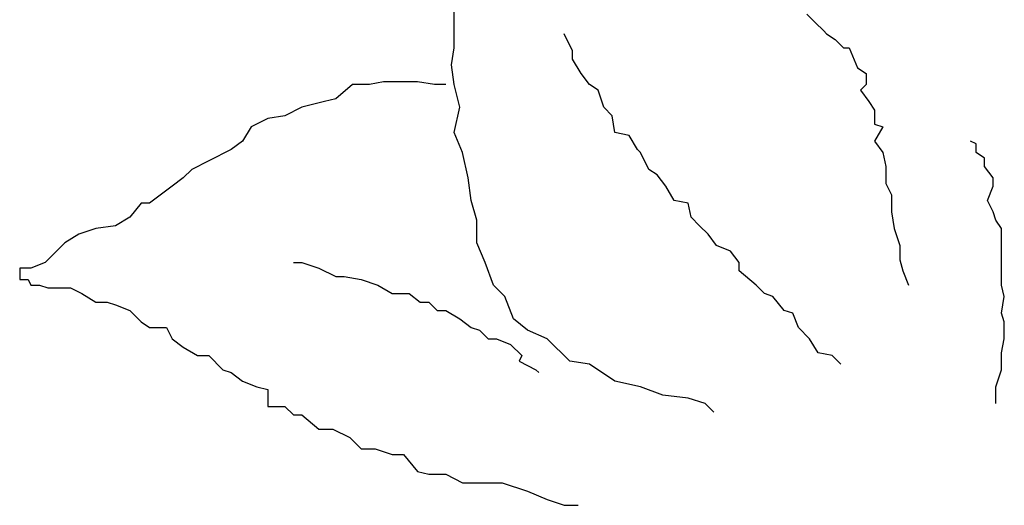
# Model space of a CAD drawing. Extents: x 3409653 to 3410193, y 5788342 to 5789000.
# Tile 56 of 79: x 3409848.664 to 3409849.858, y 5788879.721 to 5788880.309. Entities that reach past the tile are written whole.
import ezdxf

# ---------------------------------------------------------------- set-up
doc = ezdxf.new("R2010")
doc.units = 0
doc.header["$MEASUREMENT"] = 0
doc.linetypes.add('LINIENART0', pattern=[0])
doc.layers.add('Schnitt_Ablauf_Mulde', color=7, linetype='Continuous')

msp = doc.modelspace()

# ---------------------------------------------------------------- linework, layer by layer
at = {"layer": 'Schnitt_Ablauf_Mulde', "color": 17, "linetype": 'LINIENART0'}
for p, q in [((3409849.19078, 5788880.30194), (3409849.19078, 5788880.32246)), ((3409849.19078, 5788880.30194), (3409849.19078, 5788880.32246)), ((3409849.61828, 5788880.31562), (3409849.62854, 5788880.30536)), ((3409849.61828, 5788880.31562), (3409849.62854, 5788880.30536)), ((3409849.19078, 5788880.27458), (3409849.19078, 5788880.30194)), ((3409849.19078, 5788880.27458), (3409849.19078, 5788880.30194)), ((3409849.62854, 5788880.30536), (3409849.6388, 5788880.2951)), ((3409849.62854, 5788880.30536), (3409849.6388, 5788880.2951)), ((3409849.6388, 5788880.2951), (3409849.64222, 5788880.29168)), ((3409849.6388, 5788880.2951), (3409849.64222, 5788880.29168)), ((3409849.33442, 5788880.27116), (3409849.32416, 5788880.29168)), ((3409849.33442, 5788880.27116), (3409849.32416, 5788880.29168)), ((3409849.64222, 5788880.29168), (3409849.65248, 5788880.28484)), ((3409849.64222, 5788880.29168), (3409849.65248, 5788880.28484)), ((3409849.65248, 5788880.28484), (3409849.66274, 5788880.27458)), ((3409849.65248, 5788880.28484), (3409849.66274, 5788880.27458)), ((3409849.18736, 5788880.25406), (3409849.19078, 5788880.27458)), ((3409849.18736, 5788880.25406), (3409849.19078, 5788880.27458)), ((3409849.33442, 5788880.2609), (3409849.33442, 5788880.27116)), ((3409849.33442, 5788880.2609), (3409849.33442, 5788880.27116)), ((3409849.66274, 5788880.27458), (3409849.66958, 5788880.27458)), ((3409849.66274, 5788880.27458), (3409849.66958, 5788880.27458)), ((3409849.66958, 5788880.27458), (3409849.67984, 5788880.25064)), ((3409849.66958, 5788880.27458), (3409849.67984, 5788880.25064)), ((3409849.34468, 5788880.2438), (3409849.33442, 5788880.2609)), ((3409849.34468, 5788880.2438), (3409849.33442, 5788880.2609)), ((3409849.19078, 5788880.23012), (3409849.18736, 5788880.25406)), ((3409849.19078, 5788880.23012), (3409849.18736, 5788880.25406)), ((3409849.67984, 5788880.25064), (3409849.6901, 5788880.2438)), ((3409849.67984, 5788880.25064), (3409849.6901, 5788880.2438)), ((3409849.35494, 5788880.23012), (3409849.34468, 5788880.2438)), ((3409849.35494, 5788880.23012), (3409849.34468, 5788880.2438)), ((3409849.6901, 5788880.2438), (3409849.6901, 5788880.23012)), ((3409849.6901, 5788880.2438), (3409849.6901, 5788880.23012)), ((3409849.06766, 5788880.23012), (3409849.04714, 5788880.21302)), ((3409849.06766, 5788880.23012), (3409849.04714, 5788880.21302)), ((3409849.08818, 5788880.23012), (3409849.06766, 5788880.23012)), ((3409849.08818, 5788880.23012), (3409849.06766, 5788880.23012)), ((3409849.10528, 5788880.23354), (3409849.08818, 5788880.23012)), ((3409849.10528, 5788880.23354), (3409849.08818, 5788880.23012)), ((3409849.12922, 5788880.23354), (3409849.10528, 5788880.23354)), ((3409849.12922, 5788880.23354), (3409849.10528, 5788880.23354)), ((3409849.14632, 5788880.23354), (3409849.12922, 5788880.23354)), ((3409849.14632, 5788880.23354), (3409849.12922, 5788880.23354)), ((3409849.16684, 5788880.23012), (3409849.14632, 5788880.23354)), ((3409849.16684, 5788880.23012), (3409849.14632, 5788880.23354)), ((3409849.18052, 5788880.23012), (3409849.16684, 5788880.23012)), ((3409849.18052, 5788880.23012), (3409849.16684, 5788880.23012)), ((3409849.19762, 5788880.20276), (3409849.19078, 5788880.23012)), ((3409849.19762, 5788880.20276), (3409849.19078, 5788880.23012)), ((3409849.3652, 5788880.22328), (3409849.35494, 5788880.23012)), ((3409849.3652, 5788880.22328), (3409849.35494, 5788880.23012)), ((3409849.37204, 5788880.20276), (3409849.3652, 5788880.22328)), ((3409849.37204, 5788880.20276), (3409849.3652, 5788880.22328)), ((3409849.6901, 5788880.23012), (3409849.68326, 5788880.22328)), ((3409849.6901, 5788880.23012), (3409849.68326, 5788880.22328)), ((3409849.68326, 5788880.22328), (3409849.69352, 5788880.2096)), ((3409849.68326, 5788880.22328), (3409849.69352, 5788880.2096)), ((3409849.04714, 5788880.21302), (3409849.03346, 5788880.2096)), ((3409849.04714, 5788880.21302), (3409849.03346, 5788880.2096)), ((3409849.0061, 5788880.20276), (3409848.98558, 5788880.1925)), ((3409849.0061, 5788880.20276), (3409848.98558, 5788880.1925)), ((3409849.03346, 5788880.2096), (3409849.0061, 5788880.20276)), ((3409849.03346, 5788880.2096), (3409849.0061, 5788880.20276)), ((3409849.19078, 5788880.17198), (3409849.19762, 5788880.20276)), ((3409849.19078, 5788880.17198), (3409849.19762, 5788880.20276)), ((3409849.3823, 5788880.1925), (3409849.37204, 5788880.20276)), ((3409849.3823, 5788880.1925), (3409849.37204, 5788880.20276)), ((3409849.69352, 5788880.2096), (3409849.70036, 5788880.19934)), ((3409849.69352, 5788880.2096), (3409849.70036, 5788880.19934)), ((3409849.70036, 5788880.19934), (3409849.70036, 5788880.18224)), ((3409849.70036, 5788880.19934), (3409849.70036, 5788880.18224)), ((3409848.96506, 5788880.18908), (3409848.94454, 5788880.17882)), ((3409848.96506, 5788880.18908), (3409848.94454, 5788880.17882)), ((3409848.98558, 5788880.1925), (3409848.96506, 5788880.18908)), ((3409848.98558, 5788880.1925), (3409848.96506, 5788880.18908)), ((3409849.38572, 5788880.17198), (3409849.3823, 5788880.1925)), ((3409849.38572, 5788880.17198), (3409849.3823, 5788880.1925)), ((3409848.94454, 5788880.17882), (3409848.93428, 5788880.16172)), ((3409848.94454, 5788880.17882), (3409848.93428, 5788880.16172)), ((3409849.70036, 5788880.18224), (3409849.71062, 5788880.17882)), ((3409849.70036, 5788880.18224), (3409849.71062, 5788880.17882)), ((3409849.71062, 5788880.17882), (3409849.70036, 5788880.16172)), ((3409849.71062, 5788880.17882), (3409849.70036, 5788880.16172)), ((3409849.20104, 5788880.14804), (3409849.19078, 5788880.17198)), ((3409849.20104, 5788880.14804), (3409849.19078, 5788880.17198)), ((3409849.40282, 5788880.16856), (3409849.38572, 5788880.17198)), ((3409849.40282, 5788880.16856), (3409849.38572, 5788880.17198)), ((3409849.41308, 5788880.15146), (3409849.40282, 5788880.16856)), ((3409849.41308, 5788880.15146), (3409849.40282, 5788880.16856)), ((3409848.9206, 5788880.15146), (3409848.89324, 5788880.13778)), ((3409848.9206, 5788880.15146), (3409848.89324, 5788880.13778)), ((3409848.93428, 5788880.16172), (3409848.9206, 5788880.15146)), ((3409848.93428, 5788880.16172), (3409848.9206, 5788880.15146)), ((3409849.4165, 5788880.14804), (3409849.41308, 5788880.15146)), ((3409849.4165, 5788880.14804), (3409849.41308, 5788880.15146)), ((3409849.70036, 5788880.16172), (3409849.71062, 5788880.14804)), ((3409849.70036, 5788880.16172), (3409849.71062, 5788880.14804)), ((3409849.82348, 5788880.1583), (3409849.81664, 5788880.16172)), ((3409849.82348, 5788880.1583), (3409849.81664, 5788880.16172)), ((3409849.82348, 5788880.14804), (3409849.82348, 5788880.1583)), ((3409849.82348, 5788880.14804), (3409849.82348, 5788880.1583)), ((3409849.20788, 5788880.11726), (3409849.20104, 5788880.14804)), ((3409849.20788, 5788880.11726), (3409849.20104, 5788880.14804)), ((3409849.42676, 5788880.12752), (3409849.4165, 5788880.14804)), ((3409849.42676, 5788880.12752), (3409849.4165, 5788880.14804)), ((3409849.71062, 5788880.14804), (3409849.71404, 5788880.13094)), ((3409849.71062, 5788880.14804), (3409849.71404, 5788880.13094)), ((3409849.83374, 5788880.1412), (3409849.82348, 5788880.14804)), ((3409849.83374, 5788880.1412), (3409849.82348, 5788880.14804)), ((3409849.83374, 5788880.13094), (3409849.83374, 5788880.1412)), ((3409849.83374, 5788880.13094), (3409849.83374, 5788880.1412)), ((3409848.87272, 5788880.12752), (3409848.86246, 5788880.11726)), ((3409848.87272, 5788880.12752), (3409848.86246, 5788880.11726)), ((3409848.89324, 5788880.13778), (3409848.87272, 5788880.12752)), ((3409848.89324, 5788880.13778), (3409848.87272, 5788880.12752)), ((3409849.43702, 5788880.12068), (3409849.42676, 5788880.12752)), ((3409849.43702, 5788880.12068), (3409849.42676, 5788880.12752)), ((3409849.71404, 5788880.13094), (3409849.71404, 5788880.11042)), ((3409849.71404, 5788880.13094), (3409849.71404, 5788880.11042)), ((3409849.844, 5788880.11726), (3409849.83374, 5788880.13094)), ((3409849.844, 5788880.11726), (3409849.83374, 5788880.13094)), ((3409848.86246, 5788880.11726), (3409848.84878, 5788880.107)), ((3409848.86246, 5788880.11726), (3409848.84878, 5788880.107)), ((3409849.2113, 5788880.0899), (3409849.20788, 5788880.11726)), ((3409849.2113, 5788880.0899), (3409849.20788, 5788880.11726)), ((3409849.44728, 5788880.107), (3409849.43702, 5788880.12068)), ((3409849.44728, 5788880.107), (3409849.43702, 5788880.12068)), ((3409849.844, 5788880.107), (3409849.844, 5788880.11726)), ((3409849.844, 5788880.107), (3409849.844, 5788880.11726)), ((3409848.84878, 5788880.107), (3409848.82142, 5788880.08648)), ((3409848.84878, 5788880.107), (3409848.82142, 5788880.08648)), ((3409849.45754, 5788880.0899), (3409849.44728, 5788880.107)), ((3409849.45754, 5788880.0899), (3409849.44728, 5788880.107)), ((3409849.71404, 5788880.11042), (3409849.72088, 5788880.09674)), ((3409849.71404, 5788880.11042), (3409849.72088, 5788880.09674)), ((3409849.83716, 5788880.0899), (3409849.844, 5788880.107)), ((3409849.83716, 5788880.0899), (3409849.844, 5788880.107)), ((3409849.72088, 5788880.09674), (3409849.72088, 5788880.07622)), ((3409849.72088, 5788880.09674), (3409849.72088, 5788880.07622)), ((3409848.81116, 5788880.08648), (3409848.79748, 5788880.06938)), ((3409848.81116, 5788880.08648), (3409848.79748, 5788880.06938)), ((3409848.82142, 5788880.08648), (3409848.81116, 5788880.08648)), ((3409848.82142, 5788880.08648), (3409848.81116, 5788880.08648)), ((3409849.21814, 5788880.06596), (3409849.2113, 5788880.0899)), ((3409849.21814, 5788880.06596), (3409849.2113, 5788880.0899)), ((3409849.47464, 5788880.08648), (3409849.45754, 5788880.0899)), ((3409849.47464, 5788880.08648), (3409849.45754, 5788880.0899)), ((3409849.47806, 5788880.06938), (3409849.47464, 5788880.08648)), ((3409849.47806, 5788880.06938), (3409849.47464, 5788880.08648)), ((3409849.844, 5788880.07622), (3409849.83716, 5788880.0899)), ((3409849.844, 5788880.07622), (3409849.83716, 5788880.0899)), ((3409848.79748, 5788880.06938), (3409848.78038, 5788880.05912)), ((3409848.79748, 5788880.06938), (3409848.78038, 5788880.05912)), ((3409849.48832, 5788880.05912), (3409849.47806, 5788880.06938)), ((3409849.48832, 5788880.05912), (3409849.47806, 5788880.06938)), ((3409849.72088, 5788880.07622), (3409849.7243, 5788880.0557)), ((3409849.72088, 5788880.07622), (3409849.7243, 5788880.0557)), ((3409849.84742, 5788880.06596), (3409849.844, 5788880.07622)), ((3409849.84742, 5788880.06596), (3409849.844, 5788880.07622)), ((3409848.75644, 5788880.0557), (3409848.73592, 5788880.04886)), ((3409848.75644, 5788880.0557), (3409848.73592, 5788880.04886)), ((3409848.78038, 5788880.05912), (3409848.75644, 5788880.0557)), ((3409848.78038, 5788880.05912), (3409848.75644, 5788880.0557)), ((3409849.21814, 5788880.0386), (3409849.21814, 5788880.06596)), ((3409849.21814, 5788880.0386), (3409849.21814, 5788880.06596)), ((3409849.49858, 5788880.04886), (3409849.48832, 5788880.05912)), ((3409849.49858, 5788880.04886), (3409849.48832, 5788880.05912)), ((3409849.7243, 5788880.0557), (3409849.73114, 5788880.03518)), ((3409849.7243, 5788880.0557), (3409849.73114, 5788880.03518)), ((3409849.85426, 5788880.0557), (3409849.84742, 5788880.06596)), ((3409849.85426, 5788880.0557), (3409849.84742, 5788880.06596)), ((3409849.85426, 5788880.03518), (3409849.85426, 5788880.0557)), ((3409849.85426, 5788880.03518), (3409849.85426, 5788880.0557)), ((3409848.73592, 5788880.04886), (3409848.71882, 5788880.0386)), ((3409848.73592, 5788880.04886), (3409848.71882, 5788880.0386)), ((3409849.50884, 5788880.03518), (3409849.49858, 5788880.04886)), ((3409849.50884, 5788880.03518), (3409849.49858, 5788880.04886)), ((3409848.71882, 5788880.0386), (3409848.70514, 5788880.02492)), ((3409848.71882, 5788880.0386), (3409848.70514, 5788880.02492)), ((3409849.2284, 5788880.01466), (3409849.21814, 5788880.0386)), ((3409849.2284, 5788880.01466), (3409849.21814, 5788880.0386)), ((3409849.52594, 5788880.02834), (3409849.50884, 5788880.03518)), ((3409849.52594, 5788880.02834), (3409849.50884, 5788880.03518)), ((3409849.73114, 5788880.03518), (3409849.73114, 5788880.01808)), ((3409849.73114, 5788880.03518), (3409849.73114, 5788880.01808)), ((3409849.85426, 5788880.01808), (3409849.85426, 5788880.03518)), ((3409849.85426, 5788880.01808), (3409849.85426, 5788880.03518)), ((3409848.70514, 5788880.02492), (3409848.69488, 5788880.01466)), ((3409848.70514, 5788880.02492), (3409848.69488, 5788880.01466)), ((3409849.5362, 5788880.01466), (3409849.52594, 5788880.02834)), ((3409849.5362, 5788880.01466), (3409849.52594, 5788880.02834)), ((3409848.67778, 5788880.00782), (3409848.6641, 5788880.00782)), ((3409848.6641, 5788880.00782), (3409848.6641, 5788879.99756)), ((3409848.67778, 5788880.00782), (3409848.6641, 5788880.00782)), ((3409848.6641, 5788880.00782), (3409848.6641, 5788879.99756)), ((3409848.69488, 5788880.01466), (3409848.67778, 5788880.00782)), ((3409848.69488, 5788880.01466), (3409848.67778, 5788880.00782)), ((3409848.99584, 5788880.01466), (3409849.0061, 5788880.01466)), ((3409848.99584, 5788880.01466), (3409849.0061, 5788880.01466)), ((3409849.0061, 5788880.01466), (3409849.02662, 5788880.00782)), ((3409849.0061, 5788880.01466), (3409849.02662, 5788880.00782)), ((3409849.02662, 5788880.00782), (3409849.04714, 5788879.99756)), ((3409849.02662, 5788880.00782), (3409849.04714, 5788879.99756)), ((3409849.23866, 5788879.9873), (3409849.2284, 5788880.01466)), ((3409849.23866, 5788879.9873), (3409849.2284, 5788880.01466)), ((3409849.5362, 5788880.0044), (3409849.5362, 5788880.01466)), ((3409849.5362, 5788880.0044), (3409849.5362, 5788880.01466)), ((3409849.73114, 5788880.01808), (3409849.73456, 5788880.0044)), ((3409849.73114, 5788880.01808), (3409849.73456, 5788880.0044)), ((3409849.85426, 5788880.00782), (3409849.85426, 5788880.01808)), ((3409849.85426, 5788880.00782), (3409849.85426, 5788880.01808)), ((3409849.85426, 5788879.9873), (3409849.85426, 5788880.00782)), ((3409849.85426, 5788879.9873), (3409849.85426, 5788880.00782)), ((3409848.6641, 5788879.99756), (3409848.6641, 5788879.99414)), ((3409848.6641, 5788879.99756), (3409848.6641, 5788879.99414)), ((3409849.04714, 5788879.99756), (3409849.0574, 5788879.99756)), ((3409849.04714, 5788879.99756), (3409849.0574, 5788879.99756)), ((3409849.0574, 5788879.99756), (3409849.07792, 5788879.99414)), ((3409849.0574, 5788879.99756), (3409849.07792, 5788879.99414)), ((3409849.55672, 5788879.9873), (3409849.5362, 5788880.0044)), ((3409849.55672, 5788879.9873), (3409849.5362, 5788880.0044)), ((3409849.73456, 5788880.0044), (3409849.7414, 5788879.9873)), ((3409849.73456, 5788880.0044), (3409849.7414, 5788879.9873)), ((3409848.6641, 5788879.99414), (3409848.67436, 5788879.99414)), ((3409848.6641, 5788879.99414), (3409848.67436, 5788879.99414)), ((3409848.67436, 5788879.99414), (3409848.67778, 5788879.9873)), ((3409848.67436, 5788879.99414), (3409848.67778, 5788879.9873)), ((3409848.67778, 5788879.9873), (3409848.68804, 5788879.9873)), ((3409848.67778, 5788879.9873), (3409848.68804, 5788879.9873)), ((3409848.68804, 5788879.9873), (3409848.6983, 5788879.98388)), ((3409848.68804, 5788879.9873), (3409848.6983, 5788879.98388)), ((3409848.6983, 5788879.98388), (3409848.7154, 5788879.98388)), ((3409848.6983, 5788879.98388), (3409848.7154, 5788879.98388)), ((3409848.7154, 5788879.98388), (3409848.72566, 5788879.98388)), ((3409848.7154, 5788879.98388), (3409848.72566, 5788879.98388)), ((3409848.72566, 5788879.98388), (3409848.73934, 5788879.97704)), ((3409848.72566, 5788879.98388), (3409848.73934, 5788879.97704)), ((3409849.07792, 5788879.99414), (3409849.09844, 5788879.9873)), ((3409849.07792, 5788879.99414), (3409849.09844, 5788879.9873)), ((3409849.09844, 5788879.9873), (3409849.11554, 5788879.97704)), ((3409849.09844, 5788879.9873), (3409849.11554, 5788879.97704)), ((3409849.25234, 5788879.97362), (3409849.23866, 5788879.9873)), ((3409849.25234, 5788879.97362), (3409849.23866, 5788879.9873)), ((3409849.56698, 5788879.97704), (3409849.55672, 5788879.9873)), ((3409849.56698, 5788879.97704), (3409849.55672, 5788879.9873)), ((3409849.85768, 5788879.97362), (3409849.85426, 5788879.9873)), ((3409849.85768, 5788879.97362), (3409849.85426, 5788879.9873)), ((3409848.73934, 5788879.97704), (3409848.75644, 5788879.96678)), ((3409848.73934, 5788879.97704), (3409848.75644, 5788879.96678)), ((3409849.11554, 5788879.97704), (3409849.13606, 5788879.97704)), ((3409849.11554, 5788879.97704), (3409849.13606, 5788879.97704)), ((3409849.13606, 5788879.97704), (3409849.14974, 5788879.96678)), ((3409849.13606, 5788879.97704), (3409849.14974, 5788879.96678)), ((3409849.2626, 5788879.94626), (3409849.25234, 5788879.97362)), ((3409849.2626, 5788879.94626), (3409849.25234, 5788879.97362)), ((3409849.57724, 5788879.97362), (3409849.56698, 5788879.97704)), ((3409849.57724, 5788879.97362), (3409849.56698, 5788879.97704)), ((3409849.59092, 5788879.95652), (3409849.57724, 5788879.97362)), ((3409849.59092, 5788879.95652), (3409849.57724, 5788879.97362)), ((3409849.85426, 5788879.9531), (3409849.85768, 5788879.97362)), ((3409849.85426, 5788879.9531), (3409849.85768, 5788879.97362)), ((3409848.75644, 5788879.96678), (3409848.77012, 5788879.96678)), ((3409848.75644, 5788879.96678), (3409848.77012, 5788879.96678)), ((3409848.77012, 5788879.96678), (3409848.78038, 5788879.96336)), ((3409848.77012, 5788879.96678), (3409848.78038, 5788879.96336)), ((3409848.78038, 5788879.96336), (3409848.79748, 5788879.95652)), ((3409848.78038, 5788879.96336), (3409848.79748, 5788879.95652)), ((3409849.14974, 5788879.96678), (3409849.16, 5788879.96678)), ((3409849.14974, 5788879.96678), (3409849.16, 5788879.96678)), ((3409849.16, 5788879.96678), (3409849.17026, 5788879.95652)), ((3409849.16, 5788879.96678), (3409849.17026, 5788879.95652)), ((3409848.79748, 5788879.95652), (3409848.81116, 5788879.94284)), ((3409848.79748, 5788879.95652), (3409848.81116, 5788879.94284)), ((3409849.17026, 5788879.95652), (3409849.18052, 5788879.95652)), ((3409849.17026, 5788879.95652), (3409849.18052, 5788879.95652)), ((3409849.18052, 5788879.95652), (3409849.19762, 5788879.94626)), ((3409849.18052, 5788879.95652), (3409849.19762, 5788879.94626)), ((3409849.60118, 5788879.9531), (3409849.59092, 5788879.95652)), ((3409849.60118, 5788879.9531), (3409849.59092, 5788879.95652)), ((3409849.60802, 5788879.936), (3409849.60118, 5788879.9531)), ((3409849.60802, 5788879.936), (3409849.60118, 5788879.9531)), ((3409849.85768, 5788879.94284), (3409849.85426, 5788879.9531)), ((3409849.85768, 5788879.94284), (3409849.85426, 5788879.9531)), ((3409848.81116, 5788879.94284), (3409848.82142, 5788879.936)), ((3409848.81116, 5788879.94284), (3409848.82142, 5788879.936)), ((3409848.82142, 5788879.936), (3409848.84194, 5788879.936)), ((3409848.82142, 5788879.936), (3409848.84194, 5788879.936)), ((3409848.84194, 5788879.936), (3409848.84878, 5788879.92232)), ((3409848.84194, 5788879.936), (3409848.84878, 5788879.92232)), ((3409849.19762, 5788879.94626), (3409849.2113, 5788879.936)), ((3409849.19762, 5788879.94626), (3409849.2113, 5788879.936)), ((3409849.2113, 5788879.936), (3409849.22156, 5788879.93258)), ((3409849.2113, 5788879.936), (3409849.22156, 5788879.93258)), ((3409849.2797, 5788879.93258), (3409849.2626, 5788879.94626)), ((3409849.2797, 5788879.93258), (3409849.2626, 5788879.94626)), ((3409849.6217, 5788879.92232), (3409849.60802, 5788879.936)), ((3409849.6217, 5788879.92232), (3409849.60802, 5788879.936)), ((3409849.85768, 5788879.92232), (3409849.85768, 5788879.94284)), ((3409849.85768, 5788879.92232), (3409849.85768, 5788879.94284)), ((3409849.22156, 5788879.93258), (3409849.23182, 5788879.92232)), ((3409849.22156, 5788879.93258), (3409849.23182, 5788879.92232)), ((3409849.30364, 5788879.92232), (3409849.2797, 5788879.93258)), ((3409849.30364, 5788879.92232), (3409849.2797, 5788879.93258)), ((3409848.84878, 5788879.92232), (3409848.86246, 5788879.91206)), ((3409848.84878, 5788879.92232), (3409848.86246, 5788879.91206)), ((3409848.86246, 5788879.91206), (3409848.87956, 5788879.9018)), ((3409848.86246, 5788879.91206), (3409848.87956, 5788879.9018)), ((3409849.23182, 5788879.92232), (3409849.24208, 5788879.92232)), ((3409849.23182, 5788879.92232), (3409849.24208, 5788879.92232)), ((3409849.24208, 5788879.92232), (3409849.25918, 5788879.91548)), ((3409849.24208, 5788879.92232), (3409849.25918, 5788879.91548)), ((3409849.25918, 5788879.91548), (3409849.27286, 5788879.9018)), ((3409849.25918, 5788879.91548), (3409849.27286, 5788879.9018)), ((3409849.331, 5788879.89496), (3409849.30364, 5788879.92232)), ((3409849.331, 5788879.89496), (3409849.30364, 5788879.92232)), ((3409849.63196, 5788879.90522), (3409849.6217, 5788879.92232)), ((3409849.63196, 5788879.90522), (3409849.6217, 5788879.92232)), ((3409849.85426, 5788879.90522), (3409849.85768, 5788879.92232)), ((3409849.85426, 5788879.90522), (3409849.85768, 5788879.92232)), ((3409848.87956, 5788879.9018), (3409848.89324, 5788879.9018)), ((3409848.87956, 5788879.9018), (3409848.89324, 5788879.9018)), ((3409848.89324, 5788879.9018), (3409848.91034, 5788879.8847)), ((3409848.89324, 5788879.9018), (3409848.91034, 5788879.8847)), ((3409849.27286, 5788879.9018), (3409849.26944, 5788879.89496)), ((3409849.27286, 5788879.9018), (3409849.26944, 5788879.89496)), ((3409849.64906, 5788879.9018), (3409849.63196, 5788879.90522)), ((3409849.64906, 5788879.9018), (3409849.63196, 5788879.90522)), ((3409849.65932, 5788879.89154), (3409849.64906, 5788879.9018)), ((3409849.65932, 5788879.89154), (3409849.64906, 5788879.9018)), ((3409849.85426, 5788879.8847), (3409849.85426, 5788879.90522)), ((3409849.85426, 5788879.8847), (3409849.85426, 5788879.90522)), ((3409849.26944, 5788879.89496), (3409849.28996, 5788879.8847)), ((3409849.26944, 5788879.89496), (3409849.28996, 5788879.8847)), ((3409849.35494, 5788879.89154), (3409849.331, 5788879.89496)), ((3409849.35494, 5788879.89154), (3409849.331, 5788879.89496)), ((3409849.38572, 5788879.87102), (3409849.35494, 5788879.89154)), ((3409849.38572, 5788879.87102), (3409849.35494, 5788879.89154)), ((3409848.91034, 5788879.8847), (3409848.9206, 5788879.88128)), ((3409848.91034, 5788879.8847), (3409848.9206, 5788879.88128)), ((3409848.9206, 5788879.88128), (3409848.93428, 5788879.87102)), ((3409848.9206, 5788879.88128), (3409848.93428, 5788879.87102)), ((3409849.28996, 5788879.8847), (3409849.29338, 5788879.88128)), ((3409849.28996, 5788879.8847), (3409849.29338, 5788879.88128)), ((3409849.84742, 5788879.86418), (3409849.85426, 5788879.8847)), ((3409849.84742, 5788879.86418), (3409849.85426, 5788879.8847)), ((3409848.93428, 5788879.87102), (3409848.95138, 5788879.86418)), ((3409848.93428, 5788879.87102), (3409848.95138, 5788879.86418)), ((3409848.95138, 5788879.86418), (3409848.96506, 5788879.86076)), ((3409848.95138, 5788879.86418), (3409848.96506, 5788879.86076)), ((3409849.4165, 5788879.86418), (3409849.38572, 5788879.87102)), ((3409849.4165, 5788879.86418), (3409849.38572, 5788879.87102)), ((3409849.44386, 5788879.85392), (3409849.4165, 5788879.86418)), ((3409849.44386, 5788879.85392), (3409849.4165, 5788879.86418)), ((3409849.84742, 5788879.84366), (3409849.84742, 5788879.86418)), ((3409849.84742, 5788879.84366), (3409849.84742, 5788879.86418)), ((3409848.96506, 5788879.86076), (3409848.96506, 5788879.84024)), ((3409848.96506, 5788879.86076), (3409848.96506, 5788879.84024)), ((3409849.47464, 5788879.8505), (3409849.44386, 5788879.85392)), ((3409849.47464, 5788879.8505), (3409849.44386, 5788879.85392)), ((3409848.96506, 5788879.84024), (3409848.98558, 5788879.84024)), ((3409848.96506, 5788879.84024), (3409848.98558, 5788879.84024)), ((3409848.98558, 5788879.84024), (3409848.99584, 5788879.82998)), ((3409848.98558, 5788879.84024), (3409848.99584, 5788879.82998)), ((3409849.49516, 5788879.84366), (3409849.47464, 5788879.8505)), ((3409849.49516, 5788879.84366), (3409849.47464, 5788879.8505)), ((3409849.50542, 5788879.8334), (3409849.49516, 5788879.84366)), ((3409849.50542, 5788879.8334), (3409849.49516, 5788879.84366)), ((3409848.99584, 5788879.82998), (3409849.0061, 5788879.82998)), ((3409848.99584, 5788879.82998), (3409849.0061, 5788879.82998)), ((3409849.0061, 5788879.82998), (3409849.02662, 5788879.81288)), ((3409849.0061, 5788879.82998), (3409849.02662, 5788879.81288)), ((3409849.02662, 5788879.81288), (3409849.04372, 5788879.81288)), ((3409849.02662, 5788879.81288), (3409849.04372, 5788879.81288)), ((3409849.04372, 5788879.81288), (3409849.06424, 5788879.80262)), ((3409849.04372, 5788879.81288), (3409849.06424, 5788879.80262)), ((3409849.06424, 5788879.80262), (3409849.07792, 5788879.78894)), ((3409849.06424, 5788879.80262), (3409849.07792, 5788879.78894)), ((3409849.07792, 5788879.78894), (3409849.09502, 5788879.78894)), ((3409849.07792, 5788879.78894), (3409849.09502, 5788879.78894)), ((3409849.09502, 5788879.78894), (3409849.11554, 5788879.7821)), ((3409849.09502, 5788879.78894), (3409849.11554, 5788879.7821)), ((3409849.11554, 5788879.7821), (3409849.12922, 5788879.7821)), ((3409849.11554, 5788879.7821), (3409849.12922, 5788879.7821)), ((3409849.12922, 5788879.7821), (3409849.14632, 5788879.76158)), ((3409849.12922, 5788879.7821), (3409849.14632, 5788879.76158)), ((3409849.14632, 5788879.76158), (3409849.16, 5788879.75816)), ((3409849.14632, 5788879.76158), (3409849.16, 5788879.75816)), ((3409849.16, 5788879.75816), (3409849.18052, 5788879.75816)), ((3409849.16, 5788879.75816), (3409849.18052, 5788879.75816)), ((3409849.18052, 5788879.75816), (3409849.20104, 5788879.7479)), ((3409849.18052, 5788879.75816), (3409849.20104, 5788879.7479)), ((3409849.20104, 5788879.7479), (3409849.2284, 5788879.7479)), ((3409849.20104, 5788879.7479), (3409849.2284, 5788879.7479)), ((3409849.2284, 5788879.7479), (3409849.24892, 5788879.7479)), ((3409849.2284, 5788879.7479), (3409849.24892, 5788879.7479)), ((3409849.24892, 5788879.7479), (3409849.2797, 5788879.73764)), ((3409849.24892, 5788879.7479), (3409849.2797, 5788879.73764)), ((3409849.2797, 5788879.73764), (3409849.30364, 5788879.72738)), ((3409849.2797, 5788879.73764), (3409849.30364, 5788879.72738)), ((3409849.30364, 5788879.72738), (3409849.32416, 5788879.72054)), ((3409849.30364, 5788879.72738), (3409849.32416, 5788879.72054)), ((3409849.32416, 5788879.72054), (3409849.34126, 5788879.72054)), ((3409849.32416, 5788879.72054), (3409849.34126, 5788879.72054))]:
    msp.add_line(p, q, dxfattribs=at)

doc.saveas('drawing.dxf')
